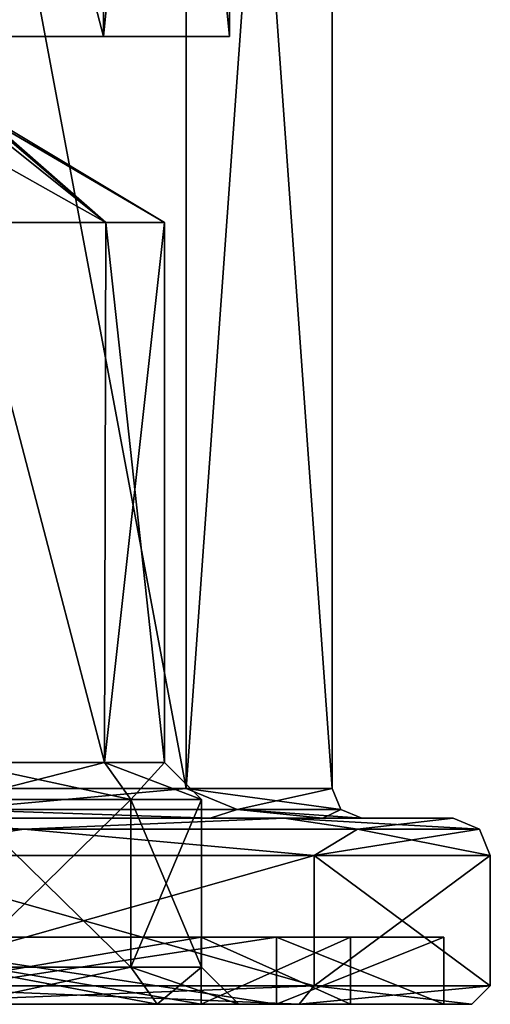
# Model space of a CAD drawing. Header units: millimetres. Extents: x -322 to 175, y 0 to 232.
# Tile 8 of 157: x -138 to -125, y 0 to 26. Entities that reach past the tile are written whole.
import ezdxf

# ---------------------------------------------------------------- set-up
doc = ezdxf.new("R2010")
doc.units = ezdxf.units.MM
doc.header["$LTSCALE"] = 65.185185
for name, color, linetype in [('906', 7, 'CONTINUOUS'), ('907', 7, 'CONTINUOUS'), ('909', 7, 'CONTINUOUS'), ('910', 7, 'CONTINUOUS'), ('911', 7, 'CONTINUOUS'), ('912', 7, 'CONTINUOUS'), ('913', 7, 'CONTINUOUS'), ('914', 7, 'CONTINUOUS'), ('915', 7, 'CONTINUOUS'), ('916', 7, 'CONTINUOUS'), ('917', 7, 'CONTINUOUS'), ('918', 7, 'CONTINUOUS'), ('919', 7, 'CONTINUOUS'), ('920', 7, 'CONTINUOUS'), ('921', 7, 'CONTINUOUS'), ('922', 7, 'CONTINUOUS'), ('923', 7, 'CONTINUOUS'), ('924', 7, 'CONTINUOUS'), ('925', 7, 'CONTINUOUS'), ('950', 7, 'CONTINUOUS'), ('951', 7, 'CONTINUOUS'), ('952', 7, 'CONTINUOUS'), ('953', 7, 'CONTINUOUS'), ('954', 7, 'CONTINUOUS'), ('955', 7, 'CONTINUOUS'), ('956', 7, 'CONTINUOUS'), ('957', 7, 'CONTINUOUS'), ('958', 7, 'CONTINUOUS'), ('984', 7, 'CONTINUOUS'), ('985', 7, 'CONTINUOUS')]:
    doc.layers.add(name, color=color, linetype=linetype)

msp = doc.modelspace()

# ---------------------------------------------------------------- linework, layer by layer
at = {"layer": '906', "color": 7, "linetype": 'CONTINUOUS', "true_color": 0xe0f2ff}
for points in [[(-167.75, 26), (-132.25, 26), (-150, 26, -1), (-167.75, 26)], [(-132.25, 26), (-167.75, 26), (-157, 26, 1), (-132.25, 26)], [(-155.485, 26, 16.881), (-135.64, 26, 10.433), (-164.36, 26, 10.433), (-155.485, 26, 16.881)], [(-164.36, 26, 10.433), (-135.64, 26, 10.433), (-143, 26, 9), (-164.36, 26, 10.433)], [(-132.25, 26), (-157, 26, 1), (-143, 26, 1), (-132.25, 26)], [(-144.515, 26, 16.881), (-135.64, 26, 10.433), (-155.485, 26, 16.881), (-144.515, 26, 16.881)], [(-150, 26, -1), (-132.25, 26), (-147.172, 26, -2.172), (-150, 26, -1)], [(-147.172, 26, -2.172), (-132.25, 26), (-139.5, 26, -7.402), (-147.172, 26, -2.172)], [(-135.64, 26, -10.433), (-144.515, 26, -16.881), (-139.5, 26, -12.598), (-135.64, 26, -10.433)], [(-140.172, 26, 2.172), (-132.25, 26), (-143, 26, 1), (-140.172, 26, 2.172)], [(-143, 26, 9), (-135.64, 26, 10.433), (-140.172, 26, 7.828), (-143, 26, 9)], [(-135.64, 26, 10.433), (-132.25, 26), (-140.172, 26, 7.828), (-135.64, 26, 10.433)], [(-140.172, 26, 7.828), (-132.25, 26), (-139, 26, 5), (-140.172, 26, 7.828)], [(-139, 26, 5), (-132.25, 26), (-140.172, 26, 2.172), (-139, 26, 5)], [(-132.25, 26), (-135.64, 26, -10.433), (-139.5, 26, -7.402), (-132.25, 26)], [(-138.402, 26, -11.5), (-135.64, 26, -10.433), (-139.5, 26, -12.598), (-138.402, 26, -11.5)], [(-139.5, 26, -7.402), (-135.64, 26, -10.433), (-138.402, 26, -8.5), (-139.5, 26, -7.402)], [(-138, 26, -10), (-135.64, 26, -10.433), (-138.402, 26, -11.5), (-138, 26, -10)], [(-135.64, 26, -10.433), (-138, 26, -10), (-138.402, 26, -8.5), (-135.64, 26, -10.433)]]:
    msp.add_3dface(points, dxfattribs=at)
at = {"layer": '907', "color": 7, "linetype": 'CONTINUOUS', "true_color": 0xe0f2ff}
for points in [[(-144.515, 26, -16.881), (-135.64, 26, -10.433), (-144.515, 60, -16.881), (-144.515, 26, -16.881)], [(-144.515, 60, -16.881), (-135.64, 26, -10.433), (-135.64, 60, -10.433), (-144.515, 60, -16.881)], [(-135.64, 26, -10.433), (-132.25, 26), (-135.64, 60, -10.433), (-135.64, 26, -10.433)], [(-135.64, 60, -10.433), (-132.25, 26), (-132.25, 60), (-135.64, 60, -10.433)]]:
    msp.add_3dface(points, dxfattribs=at)
at = {"layer": '909', "color": 7, "linetype": 'CONTINUOUS', "true_color": 0xe0f2ff}
for points in [[(-143.665, 60.5, -19.497), (-133.415, 60.5, -12.049), (-133.415, 5.8, -12.05), (-143.665, 60.5, -19.497)], [(-143.665, 5.8, -19.497), (-143.665, 60.5, -19.497), (-133.415, 5.8, -12.05), (-143.665, 5.8, -19.497)], [(-129.5, 60.5), (-129.5, 5.8), (-133.415, 5.8, -12.05), (-129.5, 60.5)], [(-133.415, 60.5, -12.049), (-129.5, 60.5), (-133.415, 5.8, -12.05), (-133.415, 60.5, -12.049)]]:
    msp.add_3dface(points, dxfattribs=at)
at = {"layer": '910', "color": 7, "linetype": 'CONTINUOUS', "true_color": 0xe0f2ff}
for points in [[(-142.66, 5, 22.587), (-130.785, 5, 13.959), (-143.42, 5, 20.258), (-142.66, 5, 22.587)], [(-143.42, 5, 20.258), (-130.785, 5, 13.959), (-132.771, 5, 12.524), (-143.42, 5, 20.258)], [(-130.785, 5, -13.959), (-142.66, 5, -22.587), (-143.42, 5, -20.258), (-130.785, 5, -13.959)], [(-132.771, 5, -12.524), (-130.785, 5, -13.959), (-143.42, 5, -20.258), (-132.771, 5, -12.524)], [(-130.785, 5, 13.959), (-126.25, 5), (-132.771, 5, 12.524), (-130.785, 5, 13.959)], [(-132.771, 5, 12.524), (-126.25, 5), (-129.744, 5, 6.586), (-132.771, 5, 12.524)], [(-129.744, 5, -6.586), (-130.785, 5, -13.959), (-132.771, 5, -12.524), (-129.744, 5, -6.586)], [(-126.25, 5), (-130.785, 5, -13.959), (-128.7, 5), (-126.25, 5)], [(-128.7, 5), (-130.785, 5, -13.959), (-129.744, 5, -6.586), (-128.7, 5)], [(-129.744, 5, 6.586), (-126.25, 5), (-128.7, 5), (-129.744, 5, 6.586)]]:
    msp.add_3dface(points, dxfattribs=at)
at = {"layer": '911', "color": 7, "linetype": 'CONTINUOUS', "true_color": 0xe0f2ff}
for points in [[(-129.977, 0.5, -14.547), (-142.352, 0.5, -23.539), (-129.977, 4, -14.548), (-129.977, 0.5, -14.547)], [(-129.977, 4, -14.548), (-142.352, 0.5, -23.539), (-142.352, 4, -23.539), (-129.977, 4, -14.548)], [(-125.25, 0.5), (-129.977, 0.5, -14.547), (-125.25, 4), (-125.25, 0.5)], [(-125.25, 4), (-129.977, 0.5, -14.547), (-129.977, 4, -14.548), (-125.25, 4)]]:
    msp.add_3dface(points, dxfattribs=at)
at = {"layer": '912', "color": 7, "linetype": 'CONTINUOUS', "true_color": 0xe0f2ff}
for points in [[(-130.381, 0, 14.254), (-142.507, 0, 23.063), (-142.738, 0, 22.35), (-130.381, 0, 14.254)], [(-130.988, 0, 13.813), (-130.381, 0, 14.254), (-142.738, 0, 22.35), (-130.988, 0, 13.813)], [(-142.507, 0, -23.063), (-130.381, 0, -14.254), (-142.738, 0, -22.35), (-142.507, 0, -23.063)], [(-142.738, 0, -22.35), (-130.381, 0, -14.254), (-130.988, 0, -13.813), (-142.738, 0, -22.35)], [(-126.5, 0), (-130.381, 0, 14.254), (-130.988, 0, 13.813), (-126.5, 0)], [(-130.381, 0, -14.254), (-125.75, 0), (-130.988, 0, -13.813), (-130.381, 0, -14.254)], [(-125.75, 0), (-126.5, 0), (-130.988, 0, -13.813), (-125.75, 0)], [(-125.75, 0), (-130.381, 0, 14.254), (-126.5, 0), (-125.75, 0)]]:
    msp.add_3dface(points, dxfattribs=at)
at = {"layer": '913', "color": 7, "linetype": 'CONTINUOUS', "true_color": 0xe0f2ff}
for points in [[(-142.738, 0, -22.35), (-130.988, 0, -13.813), (-142.738, 1.8, -22.35), (-142.738, 0, -22.35)], [(-142.738, 1.8, -22.35), (-130.988, 0, -13.813), (-130.988, 1.8, -13.813), (-142.738, 1.8, -22.35)], [(-130.988, 0, -13.813), (-126.5, 0), (-130.988, 1.8, -13.813), (-130.988, 0, -13.813)], [(-130.988, 1.8, -13.813), (-126.5, 0), (-126.5, 1.8), (-130.988, 1.8, -13.813)]]:
    msp.add_3dface(points, dxfattribs=at)
at = {"layer": '914', "color": 7, "linetype": 'CONTINUOUS', "true_color": 0xe0f2ff}
for points in [[(-142.738, 1.8, -22.35), (-130.988, 1.8, -13.813), (-143.51, 1.8, -19.972), (-142.738, 1.8, -22.35)], [(-143.51, 1.8, -19.972), (-130.988, 1.8, -13.813), (-133.01, 1.8, -12.343), (-143.51, 1.8, -19.972)], [(-130.988, 1.8, 13.813), (-142.738, 1.8, 22.35), (-143.51, 1.8, 19.972), (-130.988, 1.8, 13.813)], [(-133.01, 1.8, 12.343), (-130.988, 1.8, 13.813), (-143.51, 1.8, 19.972), (-133.01, 1.8, 12.343)], [(-130.988, 1.8, -13.813), (-126.5, 1.8), (-133.01, 1.8, -12.343), (-130.988, 1.8, -13.813)], [(-126.5, 1.8), (-129, 1.8), (-133.01, 1.8, -12.343), (-126.5, 1.8)], [(-129, 1.8), (-130.988, 1.8, 13.813), (-133.01, 1.8, 12.343), (-129, 1.8)], [(-126.5, 1.8), (-130.988, 1.8, 13.813), (-129, 1.8), (-126.5, 1.8)]]:
    msp.add_3dface(points, dxfattribs=at)
at = {"layer": '915', "color": 7, "linetype": 'CONTINUOUS', "true_color": 0xe0f2ff}
for points in [[(-143.51, 1.8, -19.972), (-133.01, 1.8, -12.343), (-143.51, 0, -19.972), (-143.51, 1.8, -19.972)], [(-143.51, 0, -19.972), (-133.01, 1.8, -12.343), (-133.01, 0, -12.343), (-143.51, 0, -19.972)], [(-133.01, 1.8, -12.343), (-129, 1.8), (-133.01, 0, -12.343), (-133.01, 1.8, -12.343)], [(-133.01, 0, -12.343), (-129, 1.8), (-129, 0), (-133.01, 0, -12.343)]]:
    msp.add_3dface(points, dxfattribs=at)
at = {"layer": '916', "color": 7, "linetype": 'CONTINUOUS', "true_color": 0xe0f2ff}
for points in [[(-156.49, 0, -19.972), (-143.51, 0, -19.972), (-133.01, 0, -12.343), (-156.49, 0, -19.972)], [(-156.49, 0, -19.972), (-133.01, 0, -12.343), (-150, 0, -16), (-156.49, 0, -19.972)], [(-150, 0, -16), (-133.01, 0, -12.343), (-144.697, 0, -13.803), (-150, 0, -16)], [(-144.697, 0, -13.803), (-133.01, 0, -12.343), (-142.5, 0, -8.5), (-144.697, 0, -13.803)], [(-133.01, 0, 12.343), (-143.51, 0, 19.972), (-139.5, 0, 12.5), (-133.01, 0, 12.343)], [(-133.01, 0, -12.343), (-129, 0), (-142.5, 0, -8.5), (-133.01, 0, -12.343)], [(-142.5, 0, -8.5), (-129, 0), (-139.5, 0, -2.5), (-142.5, 0, -8.5)], [(-139.5, 0, -2.5), (-129, 0), (-134.197, 0, -0.303), (-139.5, 0, -2.5)], [(-134.197, 0, 10.303), (-133.01, 0, 12.343), (-139.5, 0, 12.5), (-134.197, 0, 10.303)], [(-129, 0), (-132, 0, 5), (-134.197, 0, -0.303), (-129, 0)], [(-132, 0, 5), (-133.01, 0, 12.343), (-134.197, 0, 10.303), (-132, 0, 5)], [(-129, 0), (-133.01, 0, 12.343), (-132, 0, 5), (-129, 0)]]:
    msp.add_3dface(points, dxfattribs=at)
at = {"layer": '917', "color": 7, "linetype": 'CONTINUOUS', "true_color": 0xe0f2ff}
for points in [[(-135.64, 26, 10.433), (-144.515, 26, 16.881), (-144.515, 60, 16.881), (-135.64, 26, 10.433)], [(-135.64, 60, 10.433), (-135.64, 26, 10.433), (-144.515, 60, 16.881), (-135.64, 60, 10.433)], [(-132.25, 26), (-135.64, 26, 10.433), (-132.25, 60), (-132.25, 26)], [(-132.25, 60), (-135.64, 26, 10.433), (-135.64, 60, 10.433), (-132.25, 60)]]:
    msp.add_3dface(points, dxfattribs=at)
at = {"layer": '918', "color": 7, "linetype": 'CONTINUOUS', "true_color": 0xe0f2ff}
for points in [[(-133.415, 60.5, 12.049), (-143.665, 60.5, 19.497), (-133.415, 5.8, 12.05), (-133.415, 60.5, 12.049)], [(-133.415, 5.8, 12.05), (-143.665, 60.5, 19.497), (-143.665, 5.8, 19.497), (-133.415, 5.8, 12.05)], [(-129.5, 5.8), (-129.5, 60.5), (-133.415, 60.5, 12.049), (-129.5, 5.8)], [(-129.5, 5.8), (-133.415, 60.5, 12.049), (-133.415, 5.8, 12.05), (-129.5, 5.8)]]:
    msp.add_3dface(points, dxfattribs=at)
at = {"layer": '919', "color": 7, "linetype": 'CONTINUOUS', "true_color": 0xe0f2ff}
for points in [[(-142.352, 0.5, 23.539), (-129.977, 0.5, 14.548), (-142.352, 4, 23.539), (-142.352, 0.5, 23.539)], [(-142.352, 4, 23.539), (-129.977, 0.5, 14.548), (-129.977, 4, 14.548), (-142.352, 4, 23.539)], [(-125.25, 0.5), (-125.25, 4), (-129.977, 4, 14.548), (-125.25, 0.5)], [(-129.977, 0.5, 14.548), (-125.25, 0.5), (-129.977, 4, 14.548), (-129.977, 0.5, 14.548)]]:
    msp.add_3dface(points, dxfattribs=at)
at = {"layer": '920', "color": 7, "linetype": 'CONTINUOUS', "true_color": 0xe0f2ff}
for points in [[(-130.988, 0, 13.813), (-142.738, 0, 22.35), (-130.988, 1.8, 13.813), (-130.988, 0, 13.813)], [(-142.738, 0, 22.35), (-142.738, 1.8, 22.35), (-130.988, 1.8, 13.813), (-142.738, 0, 22.35)], [(-126.5, 0), (-130.988, 0, 13.813), (-126.5, 1.8), (-126.5, 0)], [(-126.5, 1.8), (-130.988, 0, 13.813), (-130.988, 1.8, 13.813), (-126.5, 1.8)]]:
    msp.add_3dface(points, dxfattribs=at)
at = {"layer": '921', "color": 7, "linetype": 'CONTINUOUS', "true_color": 0xe0f2ff}
for points in [[(-133.01, 1.8, 12.343), (-143.51, 1.8, 19.972), (-133.01, 0, 12.343), (-133.01, 1.8, 12.343)], [(-143.51, 1.8, 19.972), (-143.51, 0, 19.972), (-133.01, 0, 12.343), (-143.51, 1.8, 19.972)], [(-129, 1.8), (-133.01, 1.8, 12.343), (-129, 0), (-129, 1.8)], [(-129, 0), (-133.01, 1.8, 12.343), (-133.01, 0, 12.343), (-129, 0)]]:
    msp.add_3dface(points, dxfattribs=at)
at = {"layer": '922', "color": 7, "linetype": 'CONTINUOUS', "true_color": 0xe0f2ff}
for points in [[(-142.66, 5, -22.587), (-137.771, 4.707, -21.18), (-150, 4.707, -24.457), (-142.66, 5, -22.587)], [(-142.66, 5, -22.587), (-130.785, 5, -13.959), (-137.771, 4.707, -21.18), (-142.66, 5, -22.587)], [(-130.785, 5, -13.959), (-128.82, 4.707, -12.229), (-137.771, 4.707, -21.18), (-130.785, 5, -13.959)], [(-130.785, 5, -13.959), (-126.25, 5), (-128.82, 4.707, -12.229), (-130.785, 5, -13.959)], [(-126.25, 5), (-125.543, 4.707), (-128.82, 4.707, -12.229), (-126.25, 5)], [(-137.771, 4.707, -21.18), (-142.352, 4, -23.539), (-150, 4.707, -24.457), (-137.771, 4.707, -21.18)], [(-129.977, 4, -14.548), (-142.352, 4, -23.539), (-137.771, 4.707, -21.18), (-129.977, 4, -14.548)], [(-128.82, 4.707, -12.229), (-129.977, 4, -14.548), (-137.771, 4.707, -21.18), (-128.82, 4.707, -12.229)], [(-125.25, 4), (-129.977, 4, -14.548), (-125.543, 4.707), (-125.25, 4)], [(-125.543, 4.707), (-129.977, 4, -14.548), (-128.82, 4.707, -12.229), (-125.543, 4.707)]]:
    msp.add_3dface(points, dxfattribs=at)
at = {"layer": '923', "color": 7, "linetype": 'CONTINUOUS', "true_color": 0xe0f2ff}
for points in [[(-142.66, 5, 22.587), (-150, 4.707, 24.457), (-137.771, 4.707, 21.18), (-142.66, 5, 22.587)], [(-130.785, 5, 13.959), (-142.66, 5, 22.587), (-137.771, 4.707, 21.18), (-130.785, 5, 13.959)], [(-130.785, 5, 13.959), (-137.771, 4.707, 21.18), (-128.82, 4.707, 12.229), (-130.785, 5, 13.959)], [(-126.25, 5), (-130.785, 5, 13.959), (-125.543, 4.707), (-126.25, 5)], [(-125.543, 4.707), (-130.785, 5, 13.959), (-128.82, 4.707, 12.229), (-125.543, 4.707)], [(-150, 4.707, 24.457), (-142.352, 4, 23.539), (-137.771, 4.707, 21.18), (-150, 4.707, 24.457)], [(-142.352, 4, 23.539), (-129.977, 4, 14.548), (-137.771, 4.707, 21.18), (-142.352, 4, 23.539)], [(-137.771, 4.707, 21.18), (-129.977, 4, 14.548), (-128.82, 4.707, 12.229), (-137.771, 4.707, 21.18)], [(-129.977, 4, 14.548), (-125.25, 4), (-128.82, 4.707, 12.229), (-129.977, 4, 14.548)], [(-125.25, 4), (-125.543, 4.707), (-128.82, 4.707, 12.229), (-125.25, 4)]]:
    msp.add_3dface(points, dxfattribs=at)
at = {"layer": '924', "color": 7, "linetype": 'CONTINUOUS', "true_color": 0xe0f2ff}
for points in [[(-143.665, 5.8, -19.497), (-133.415, 5.8, -12.05), (-139.633, 5.234, -17.956), (-143.665, 5.8, -19.497)], [(-133.415, 5.8, -12.05), (-132.044, 5.234, -10.367), (-139.633, 5.234, -17.956), (-133.415, 5.8, -12.05)], [(-133.415, 5.8, -12.05), (-129.5, 5.8), (-132.044, 5.234, -10.367), (-133.415, 5.8, -12.05)], [(-129.5, 5.8), (-129.266, 5.234), (-132.044, 5.234, -10.367), (-129.5, 5.8)], [(-132.771, 5, -12.524), (-143.42, 5, -20.258), (-139.633, 5.234, -17.956), (-132.771, 5, -12.524)], [(-132.044, 5.234, -10.367), (-132.771, 5, -12.524), (-139.633, 5.234, -17.956), (-132.044, 5.234, -10.367)], [(-129.744, 5, -6.586), (-132.771, 5, -12.524), (-132.044, 5.234, -10.367), (-129.744, 5, -6.586)], [(-129.266, 5.234), (-129.744, 5, -6.586), (-132.044, 5.234, -10.367), (-129.266, 5.234)], [(-128.7, 5), (-129.744, 5, -6.586), (-129.266, 5.234), (-128.7, 5)]]:
    msp.add_3dface(points, dxfattribs=at)
at = {"layer": '925', "color": 7, "linetype": 'CONTINUOUS', "true_color": 0xe0f2ff}
for points in [[(-133.415, 5.8, 12.05), (-143.665, 5.8, 19.497), (-139.633, 5.234, 17.956), (-133.415, 5.8, 12.05)], [(-133.415, 5.8, 12.05), (-139.633, 5.234, 17.956), (-132.044, 5.234, 10.367), (-133.415, 5.8, 12.05)], [(-129.5, 5.8), (-133.415, 5.8, 12.05), (-129.266, 5.234), (-129.5, 5.8)], [(-129.266, 5.234), (-133.415, 5.8, 12.05), (-132.044, 5.234, 10.367), (-129.266, 5.234)], [(-143.42, 5, 20.258), (-132.771, 5, 12.524), (-139.633, 5.234, 17.956), (-143.42, 5, 20.258)], [(-139.633, 5.234, 17.956), (-132.771, 5, 12.524), (-132.044, 5.234, 10.367), (-139.633, 5.234, 17.956)], [(-132.771, 5, 12.524), (-129.744, 5, 6.586), (-132.044, 5.234, 10.367), (-132.771, 5, 12.524)], [(-129.744, 5, 6.586), (-128.7, 5), (-132.044, 5.234, 10.367), (-129.744, 5, 6.586)], [(-128.7, 5), (-129.266, 5.234), (-132.044, 5.234, 10.367), (-128.7, 5)]]:
    msp.add_3dface(points, dxfattribs=at)
at = {"layer": '950', "color": 7, "linetype": 'CONTINUOUS', "true_color": 0xe0f2ff}
for points in [[(-139.5, 5.5, 11.5), (-134.904, 5.5, 9.596), (-139.5, 1, 11.5), (-139.5, 5.5, 11.5)], [(-139.5, 1, 11.5), (-134.904, 5.5, 9.596), (-134.904, 1, 9.596), (-139.5, 1, 11.5)], [(-133, 5.5, 5), (-133, 1, 5), (-134.904, 1, 9.596), (-133, 5.5, 5)], [(-134.904, 5.5, 9.596), (-133, 5.5, 5), (-134.904, 1, 9.596), (-134.904, 5.5, 9.596)]]:
    msp.add_3dface(points, dxfattribs=at)
at = {"layer": '951', "color": 7, "linetype": 'CONTINUOUS', "true_color": 0xe0f2ff}
for points in [[(-134.904, 5.5, 9.596), (-139.5, 5.5, 11.5), (-135.611, 6.5, 8.889), (-134.904, 5.5, 9.596)], [(-135.611, 6.5, 8.889), (-139.5, 5.5, 11.5), (-139.5, 6.5, 10.5), (-135.611, 6.5, 8.889)], [(-134, 6.5, 5), (-134.904, 5.5, 9.596), (-135.611, 6.5, 8.889), (-134, 6.5, 5)], [(-133, 5.5, 5), (-134.904, 5.5, 9.596), (-134, 6.5, 5), (-133, 5.5, 5)]]:
    msp.add_3dface(points, dxfattribs=at)
at = {"layer": '952', "color": 7, "linetype": 'CONTINUOUS', "true_color": 0xe0f2ff}
for points in [[(-135.611, 6.5, 8.889), (-139.5, 6.5, 10.5), (-139.404, 21, 10.499), (-135.611, 6.5, 8.889)], [(-135.577, 21, 8.855), (-135.611, 6.5, 8.889), (-139.404, 21, 10.499), (-135.577, 21, 8.855)], [(-134, 6.5, 5), (-135.611, 6.5, 8.889), (-134, 21, 5), (-134, 6.5, 5)], [(-134, 21, 5), (-135.611, 6.5, 8.889), (-135.577, 21, 8.855), (-134, 21, 5)]]:
    msp.add_3dface(points, dxfattribs=at)
at = {"layer": '953', "color": 7, "linetype": 'CONTINUOUS', "true_color": 0xe0f2ff}
for points in [[(-139.017, 23.939, 5.37), (-135.577, 21, 8.855), (-139.066, 23.798, 5.724), (-139.017, 23.939, 5.37)], [(-139.066, 23.798, 4.276), (-135.577, 21, 1.145), (-139.017, 23.939, 4.63), (-139.066, 23.798, 4.276)], [(-139.017, 23.939, 4.63), (-134, 21, 5), (-139, 24.004, 5), (-139.017, 23.939, 4.63)], [(-139, 24.004, 5), (-135.577, 21, 8.855), (-139.017, 23.939, 5.37), (-139, 24.004, 5)], [(-135.577, 21, 1.145), (-134, 21, 5), (-139.017, 23.939, 4.63), (-135.577, 21, 1.145)], [(-134, 21, 5), (-135.577, 21, 8.855), (-139, 24.004, 5), (-134, 21, 5)], [(-139.454, 23.192, 3.148), (-135.577, 21, 1.145), (-139.066, 23.798, 4.276), (-139.454, 23.192, 3.148)], [(-135.577, 21, 8.855), (-139.404, 21, 10.499), (-139.066, 23.798, 5.724), (-135.577, 21, 8.855)], [(-139.404, 21, -0.499), (-135.577, 21, 1.145), (-139.454, 23.192, 3.148), (-139.404, 21, -0.499)]]:
    msp.add_3dface(points, dxfattribs=at)
at = {"layer": '954', "color": 7, "linetype": 'CONTINUOUS', "true_color": 0xe0f2ff}
for points in [[(-134.197, 0, 10.303), (-139.5, 0, 12.5), (-134.904, 1, 9.596), (-134.197, 0, 10.303)], [(-139.5, 0, 12.5), (-139.5, 1, 11.5), (-134.904, 1, 9.596), (-139.5, 0, 12.5)], [(-133, 1, 5), (-134.197, 0, 10.303), (-134.904, 1, 9.596), (-133, 1, 5)], [(-132, 0, 5), (-134.197, 0, 10.303), (-133, 1, 5), (-132, 0, 5)]]:
    msp.add_3dface(points, dxfattribs=at)
at = {"layer": '955', "color": 7, "linetype": 'CONTINUOUS', "true_color": 0xe0f2ff}
for points in [[(-139.5, 1, -1.5), (-134.904, 1, 0.404), (-139.5, 5.5, -1.5), (-139.5, 1, -1.5)], [(-139.5, 5.5, -1.5), (-134.904, 1, 0.404), (-134.904, 5.5, 0.404), (-139.5, 5.5, -1.5)], [(-133, 1, 5), (-133, 5.5, 5), (-134.904, 5.5, 0.404), (-133, 1, 5)], [(-134.904, 1, 0.404), (-133, 1, 5), (-134.904, 5.5, 0.404), (-134.904, 1, 0.404)]]:
    msp.add_3dface(points, dxfattribs=at)
at = {"layer": '956', "color": 7, "linetype": 'CONTINUOUS', "true_color": 0xe0f2ff}
for points in [[(-139.5, 5.5, -1.5), (-134.904, 5.5, 0.404), (-139.5, 6.5, -0.5), (-139.5, 5.5, -1.5)], [(-139.5, 6.5, -0.5), (-134.904, 5.5, 0.404), (-135.611, 6.5, 1.111), (-139.5, 6.5, -0.5)], [(-133, 5.5, 5), (-134, 6.5, 5), (-135.611, 6.5, 1.111), (-133, 5.5, 5)], [(-134.904, 5.5, 0.404), (-133, 5.5, 5), (-135.611, 6.5, 1.111), (-134.904, 5.5, 0.404)]]:
    msp.add_3dface(points, dxfattribs=at)
at = {"layer": '957', "color": 7, "linetype": 'CONTINUOUS', "true_color": 0xe0f2ff}
for points in [[(-139.404, 21, -0.499), (-139.5, 6.5, -0.5), (-135.611, 6.5, 1.111), (-139.404, 21, -0.499)], [(-135.577, 21, 1.145), (-139.404, 21, -0.499), (-135.611, 6.5, 1.111), (-135.577, 21, 1.145)], [(-134, 6.5, 5), (-135.577, 21, 1.145), (-135.611, 6.5, 1.111), (-134, 6.5, 5)], [(-134, 6.5, 5), (-134, 21, 5), (-135.577, 21, 1.145), (-134, 6.5, 5)]]:
    msp.add_3dface(points, dxfattribs=at)
at = {"layer": '958', "color": 7, "linetype": 'CONTINUOUS', "true_color": 0xe0f2ff}
for points in [[(-139.5, 0, -2.5), (-134.197, 0, -0.303), (-139.5, 1, -1.5), (-139.5, 0, -2.5)], [(-134.197, 0, -0.303), (-134.904, 1, 0.404), (-139.5, 1, -1.5), (-134.197, 0, -0.303)], [(-134.197, 0, -0.303), (-132, 0, 5), (-134.904, 1, 0.404), (-134.197, 0, -0.303)], [(-132, 0, 5), (-133, 1, 5), (-134.904, 1, 0.404), (-132, 0, 5)]]:
    msp.add_3dface(points, dxfattribs=at)
at = {"layer": '984', "color": 7, "linetype": 'CONTINUOUS', "true_color": 0xe0f2ff}
for points in [[(-142.507, 0, 23.063), (-130.381, 0, 14.254), (-142.352, 0.5, 23.539), (-142.507, 0, 23.063)], [(-130.381, 0, 14.254), (-129.977, 0.5, 14.548), (-142.352, 0.5, 23.539), (-130.381, 0, 14.254)], [(-130.381, 0, 14.254), (-125.75, 0), (-129.977, 0.5, 14.548), (-130.381, 0, 14.254)], [(-125.75, 0), (-125.25, 0.5), (-129.977, 0.5, 14.548), (-125.75, 0)]]:
    msp.add_3dface(points, dxfattribs=at)
at = {"layer": '985', "color": 7, "linetype": 'CONTINUOUS', "true_color": 0xe0f2ff}
for points in [[(-142.352, 0.5, -23.539), (-129.977, 0.5, -14.547), (-142.507, 0, -23.063), (-142.352, 0.5, -23.539)], [(-129.977, 0.5, -14.547), (-130.381, 0, -14.254), (-142.507, 0, -23.063), (-129.977, 0.5, -14.547)], [(-129.977, 0.5, -14.547), (-125.25, 0.5), (-130.381, 0, -14.254), (-129.977, 0.5, -14.547)], [(-125.25, 0.5), (-125.75, 0), (-130.381, 0, -14.254), (-125.25, 0.5)]]:
    msp.add_3dface(points, dxfattribs=at)

doc.saveas('drawing.dxf')
